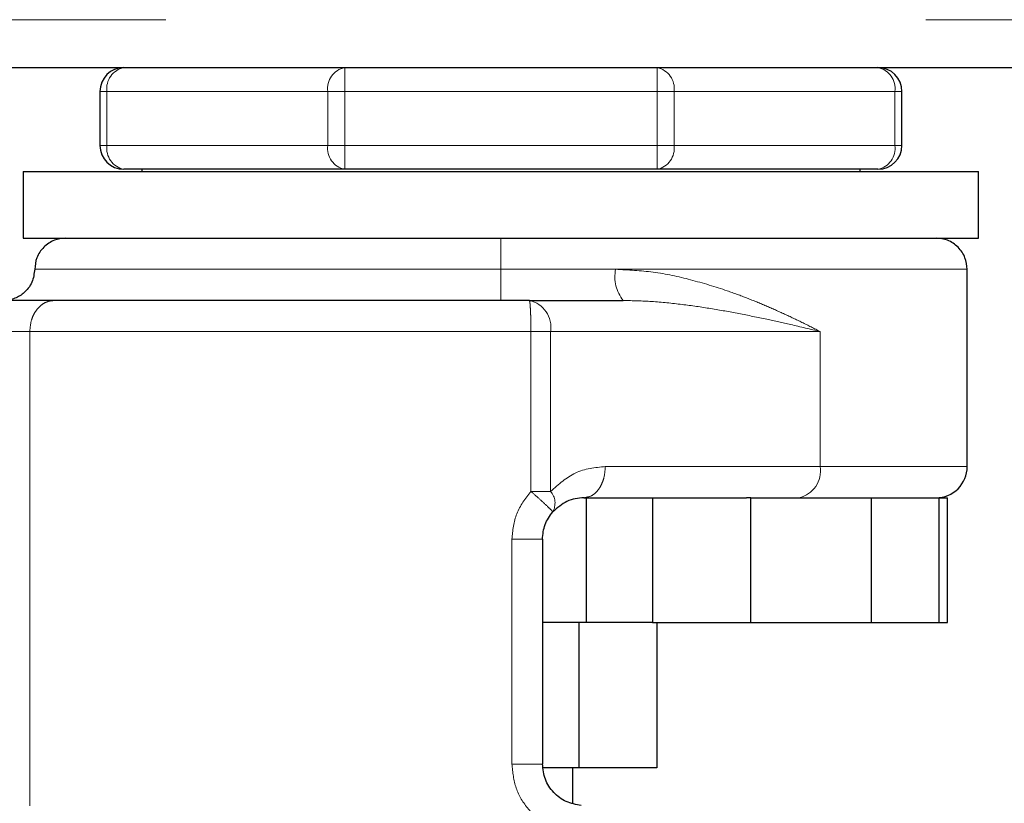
# Model space of a CAD drawing. Header units: millimetres. Extents: x 26 to 239, y 85 to 160.
# Tile 5 of 72: x 40.19 to 41.83, y 85.71 to 87.02. Entities that reach past the tile are written whole.
import ezdxf

# ---------------------------------------------------------------- set-up
doc = ezdxf.new("R2010")
doc.units = ezdxf.units.MM
doc.linetypes.add('PHANTOM', pattern=[12.7, 6.35, -1.27, 1.27, -1.27, 1.27, -1.27])

msp = doc.modelspace()

# ---------------------------------------------------------------- linework, layer by layer
at = {"color": 8, "linetype": 'PHANTOM', "lineweight": 18}
for p, q in [((29, 87.018), (67.87, 87.018)), ((40.729, 86.898), (40.729, 86.938)), ((41.2509, 86.938), (41.2509, 86.898)), ((40.3317, 86.898), (40.32, 86.898)), ((40.3317, 86.898), (40.7008, 86.898)), ((40.3317, 86.808), (40.3317, 86.898)), ((40.7008, 86.898), (40.7008, 86.808)), ((40.729, 86.898), (40.7008, 86.898)), ((40.729, 86.808), (40.729, 86.898)), ((40.729, 86.898), (41.2509, 86.898)), ((41.2509, 86.898), (41.2509, 86.808)), ((41.2792, 86.898), (41.2509, 86.898)), ((41.2792, 86.808), (41.2792, 86.898)), ((41.2792, 86.898), (41.6483, 86.898)), ((41.6483, 86.898), (41.6483, 86.808)), ((41.66, 86.898), (41.6483, 86.898)), ((40.3317, 86.808), (40.32, 86.808)), ((40.3317, 86.808), (40.7008, 86.808)), ((40.729, 86.808), (40.7008, 86.808)), ((40.729, 86.808), (41.2509, 86.808)), ((40.729, 86.768), (40.729, 86.808)), ((41.2509, 86.808), (41.2509, 86.768)), ((41.2792, 86.808), (41.2509, 86.808)), ((41.2792, 86.808), (41.6483, 86.808)), ((41.66, 86.808), (41.6483, 86.808)), ((40.211, 86.6009), (40.99, 86.6009)), ((40.99, 86.6009), (41.1816, 86.6009)), ((41.1816, 86.6009), (41.769, 86.6009)), ((40.2028, 86.4968), (40.1621, 86.4968)), ((40.2028, 86.4968), (41.0401, 86.4968)), ((40.2028, 85.7042), (40.2028, 86.4968)), ((41.0401, 86.4968), (41.0401, 86.2299)), ((41.0401, 86.4968), (41.0731, 86.4968)), ((41.0731, 86.4968), (41.0731, 86.2299)), ((41.0731, 86.4968), (41.5236, 86.4968)), ((41.5236, 86.4968), (41.5236, 86.2712)), ((41.5236, 86.2712), (41.1644, 86.2712)), ((41.769, 86.2712), (41.5236, 86.2712)), ((41.0731, 86.2299), (41.0401, 86.2299)), ((41.0083, 86.1498), (41.0083, 85.7743)), ((41.0083, 86.1498), (41.0594, 86.1498)), ((41.0594, 85.7743), (41.0083, 85.7743))]:
    msp.add_line(p, q, dxfattribs=at)
at = {"color": 7, "linetype": 'Continuous', "lineweight": 25}
for p, q in [((29, 86.938), (40.659, 86.938)), ((40.659, 86.938), (40.729, 86.938)), ((40.729, 86.938), (41.2509, 86.938)), ((41.2509, 86.938), (41.3209, 86.938)), ((41.3209, 86.938), (62.979, 86.938)), ((40.32, 86.898), (40.32, 86.808)), ((41.66, 86.808), (41.66, 86.898)), ((40.729, 86.768), (40.36, 86.768)), ((40.39, 86.768), (40.39, 86.7645)), ((41.2509, 86.768), (40.729, 86.768)), ((41.62, 86.768), (41.2509, 86.768)), ((41.59, 86.7645), (41.59, 86.768)), ((40.1919, 86.7645), (40.1919, 86.653)), ((40.1919, 86.7645), (41.7881, 86.7645)), ((41.7881, 86.653), (41.7881, 86.7645)), ((40.1919, 86.653), (41.7881, 86.653)), ((41.769, 86.2712), (41.769, 86.6009)), ((41.0375, 86.5488), (41.1945, 86.5488)), ((41.1288, 86.2192), (41.4006, 86.2192)), ((41.1323, 86.2192), (41.1323, 86.011)), ((41.2434, 86.2192), (41.2434, 86.011)), ((41.4073, 86.2192), (41.4006, 86.2192)), ((41.4073, 86.011), (41.4073, 86.2192)), ((41.4073, 86.2192), (41.6085, 86.2192)), ((41.6085, 86.2192), (41.6085, 86.011)), ((41.7029, 86.2192), (41.7224, 86.2192)), ((41.7224, 86.011), (41.7224, 86.2192)), ((41.7224, 86.2192), (41.7361, 86.2192)), ((41.7361, 86.011), (41.7361, 86.2192)), ((41.0594, 86.1498), (41.0594, 85.7743)), ((41.1323, 86.011), (41.0594, 86.011)), ((41.1202, 86.011), (41.1202, 85.7681)), ((41.2434, 86.011), (41.1323, 86.011)), ((41.2434, 86.011), (41.4073, 86.011)), ((41.2504, 86.011), (41.2504, 85.7681)), ((41.4073, 86.011), (41.6085, 86.011)), ((41.6085, 86.011), (41.7224, 86.011)), ((41.7224, 86.011), (41.7361, 86.011)), ((41.1202, 85.7681), (41.0606, 85.7681)), ((41.11, 85.7088), (41.11, 85.7681)), ((41.2504, 85.7681), (41.1202, 85.7681))]:
    msp.add_line(p, q, dxfattribs=at)
for centre, radius, start, end in [((40.36, 86.898), 0.04, 90, 180), ((41.62, 86.898), 0.04, 0, 90), ((40.36, 86.808), 0.04, 180, 270), ((41.62, 86.808), 0.04, 270, 360), ((41.717, 86.2712), 0.0521, 270, 0.0001), ((39.8969, 85.258), 0.72, 105.8112, 311.2516)]:
    msp.add_arc(centre, radius, start, end, dxfattribs=at)
at = {"color": 8, "linetype": 'PHANTOM', "lineweight": 18}
for centre, radius, start, end in [((40.3671, 86.903), 0.0357, 101.4191, 188.0528), ((40.7361, 86.903), 0.0357, 101.4182, 188.0536), ((41.2439, 86.903), 0.0357, 351.9481, 78.5823), ((41.6129, 86.903), 0.0357, 351.9464, 78.5818), ((40.3671, 86.803), 0.0357, 171.951, 258.5772), ((40.7361, 86.803), 0.0357, 171.9501, 258.5781), ((41.2439, 86.803), 0.0357, 281.4214, 8.0481), ((41.6129, 86.803), 0.0357, 281.4219, 8.0499), ((41.2441, 86.5887), 0.0637, 168.93, 218.7123), ((41.0274, 86.5037), 0.0463, 351.4088, 77.4048), ((41.4778, 86.2643), 0.0463, 282.5921, 8.5925), ((41.0501, 86.2102), 0.0303, 331.0497, 40.5496)]:
    msp.add_arc(centre, radius, start, end, dxfattribs=at)
at = {"color": 7, "linetype": 'Continuous', "lineweight": 25}
for points, knots in [([(40.263, 86.653), (40.2565, 86.6523), (40.2464, 86.6512), (40.2343, 86.6447), (40.2259, 86.638), (40.2192, 86.6296), (40.2127, 86.6175), (40.2117, 86.6074), (40.211, 86.6009)], [0, 0, 0, 0, 0.239452, 0.36836, 0.499989, 0.631627, 0.760548, 1, 1, 1, 1]), ([(41.769, 86.6009), (41.7683, 86.6074), (41.7673, 86.6175), (41.7608, 86.6296), (41.7541, 86.638), (41.7457, 86.6447), (41.7336, 86.6512), (41.7235, 86.6523), (41.717, 86.653)], [0, 0, 0, 0, 0.239452, 0.368373, 0.500011, 0.63164, 0.760548, 1, 1, 1, 1]), ([(40.211, 86.6009), (40.21, 86.5935), (40.2081, 86.5782), (40.1941, 86.5607), (40.1765, 86.5506), (40.1646, 86.5494), (40.1589, 86.5488)], [0, 0, 0, 0, 0.270269, 0.562424, 0.789734, 1, 1, 1, 1]), ([(40.2435, 86.5488), (40.2383, 86.5488), (40.2278, 86.5488), (40.2076, 86.5488), (40.1854, 86.5488), (40.1698, 86.5488), (40.1621, 86.5488)], [0, 0, 0, 0, 0.246828, 0.499998, 0.753186, 1, 1, 1, 1]), ([(41.0375, 86.5488), (41.0007, 86.5488), (40.9263, 86.5488), (40.8146, 86.5488), (40.7037, 86.5488), (40.5962, 86.5488), (40.4944, 86.5488), (40.4006, 86.5488), (40.3156, 86.5488), (40.2674, 86.5488), (40.2435, 86.5488)], [0, 0, 0, 0, 0.1219214, 0.2464439, 0.3727624, 0.5000007, 0.6272373, 0.7535568, 0.8780789, 1, 1, 1, 1]), ([(41.1288, 86.2192), (41.1191, 86.2184), (41.1009, 86.2168), (41.0843, 86.2023), (41.0766, 86.1955)], [0, 0, 0, 0, 0.533306, 1, 1, 1, 1]), ([(41.5947, 86.2192), (41.6112, 86.2192), (41.6443, 86.2192), (41.6807, 86.2192), (41.6955, 86.2192), (41.7029, 86.2192)], [0, 0, 0, 0, 0.333228, 0.667332, 1, 1, 1, 1]), ([(41.0594, 86.1498), (41.0602, 86.1582), (41.0618, 86.175), (41.0717, 86.1887), (41.0766, 86.1955)], [0, 0, 0, 0, 0.499983, 1, 1, 1, 1]), ([(41.1242, 85.7051), (41.1156, 85.7066), (41.0985, 85.7096), (41.0771, 85.7258), (41.0623, 85.7481), (41.0604, 85.7656), (41.0594, 85.7743)], [0, 0, 0, 0, 0.25206, 0.501731, 0.750579, 1, 1, 1, 1])]:
    msp.add_open_spline(points, degree=3, knots=knots, dxfattribs=at)
at = {"color": 8, "linetype": 'PHANTOM', "lineweight": 18}
for points, knots in [([(40.99, 86.653), (40.99, 86.652), (40.99, 86.6501), (40.99, 86.636), (40.99, 86.6185), (40.99, 86.6066), (40.99, 86.6009)], [0, 0, 0, 0, 0.270257, 0.562414, 0.789735, 1, 1, 1, 1]), ([(40.99, 86.6009), (40.99, 86.5944), (40.99, 86.5843), (40.99, 86.5722), (40.99, 86.5638), (40.99, 86.5571), (40.99, 86.5506), (40.99, 86.5495), (40.99, 86.5488)], [0, 0, 0, 0, 0.239451, 0.368348, 0.499988, 0.631637, 0.760546, 1, 1, 1, 1]), ([(41.5236, 86.4968), (41.5134, 86.502), (41.4942, 86.5118), (41.4639, 86.5262), (41.4334, 86.5398), (41.4014, 86.5529), (41.36, 86.5682), (41.3082, 86.5839), (41.2458, 86.5977), (41.2028, 86.5998), (41.1816, 86.6009)], [0, 0, 0, 0, 0.107151, 0.204009, 0.302617, 0.401257, 0.499787, 0.672479, 0.839559, 1, 1, 1, 1]), ([(40.2435, 86.5488), (40.2384, 86.5482), (40.2305, 86.5471), (40.221, 86.5406), (40.2145, 86.5339), (40.2092, 86.5255), (40.2042, 86.5134), (40.2033, 86.5033), (40.2028, 86.4968)], [0, 0, 0, 0, 0.239453, 0.368344, 0.499996, 0.631632, 0.760526, 1, 1, 1, 1]), ([(41.0401, 86.4968), (41.04, 86.5033), (41.04, 86.5134), (41.0397, 86.5255), (41.0393, 86.5339), (41.0389, 86.5406), (41.0383, 86.5471), (41.0378, 86.5482), (41.0375, 86.5488)], [0, 0, 0, 0, 0.239477, 0.36837, 0.500008, 0.631649, 0.760538, 1, 1, 1, 1]), ([(41.1945, 86.5488), (41.2103, 86.5485), (41.2437, 86.5477), (41.2924, 86.5425), (41.3409, 86.5355), (41.3881, 86.527), (41.4324, 86.5179), (41.478, 86.5078), (41.5071, 86.5008), (41.5236, 86.4968)], [0, 0, 0, 0, 0.1317609, 0.2773113, 0.4181725, 0.5605766, 0.7068873, 0.834343, 1, 1, 1, 1]), ([(41.1644, 86.2712), (41.1473, 86.2696), (41.1142, 86.2663), (41.0865, 86.2417), (41.0731, 86.2299)], [0, 0, 0, 0, 0.520117, 1, 1, 1, 1]), ([(41.1288, 86.2192), (41.1333, 86.2199), (41.1402, 86.221), (41.1485, 86.2274), (41.1542, 86.2342), (41.1588, 86.2425), (41.1632, 86.2546), (41.164, 86.2647), (41.1644, 86.2712)], [0, 0, 0, 0, 0.239447, 0.368359, 0.500001, 0.631636, 0.760525, 1, 1, 1, 1]), ([(41.0401, 86.2299), (41.0309, 86.2179), (41.0128, 86.1942), (41.0098, 86.1645), (41.0083, 86.1498)], [0, 0, 0, 0, 0.503145, 1, 1, 1, 1]), ([(41.0766, 86.1955), (41.0762, 86.1962), (41.0754, 86.1974), (41.0671, 86.2055), (41.0548, 86.2169), (41.0448, 86.2256), (41.0401, 86.2299)], [0, 0, 0, 0, 0.240579, 0.500004, 0.759414, 1, 1, 1, 1]), ([(41.0083, 85.7743), (41.0097, 85.7606), (41.0126, 85.7333), (41.0345, 85.6975), (41.0657, 85.6699), (41.0915, 85.6611), (41.1045, 85.6567)], [0, 0, 0, 0, 0.250315, 0.500053, 0.750035, 1, 1, 1, 1])]:
    msp.add_open_spline(points, degree=3, knots=knots, dxfattribs=at)

doc.saveas('drawing.dxf')
